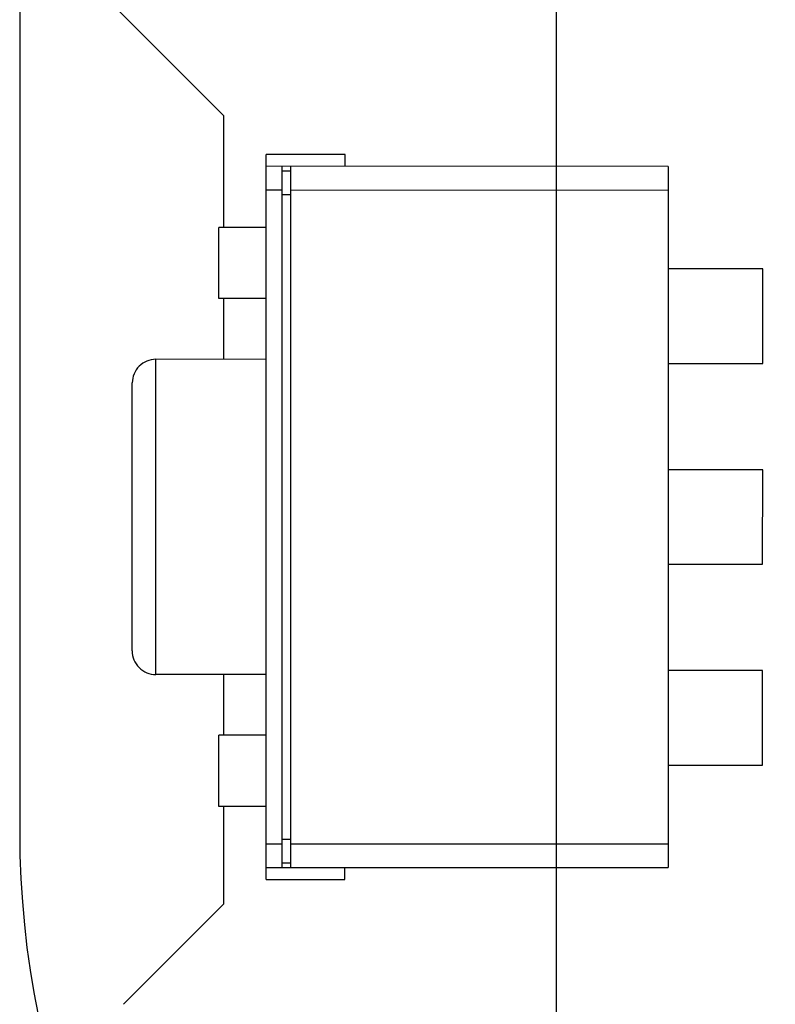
# Model space of a CAD drawing. Header units: millimetres. Extents: x 3 to 124, y -45 to 11.
# Tile 4 of 46: x 92.64 to 97.44, y -36.85 to -30.6. Entities that reach past the tile are written whole.
import ezdxf

# ---------------------------------------------------------------- set-up
doc = ezdxf.new("R2010")
doc.units = ezdxf.units.MM
doc.header["$LTSCALE"] = 1.21
doc.header["$MEASUREMENT"] = 0
doc.header["$PDMODE"] = 3
doc.header["$PDSIZE"] = 0.3125
doc.layers.get('0').update_dxf_attribs({"linetype": 'CONTINUOUS'})
doc.layers.get('DEFPOINTS').update_dxf_attribs({"linetype": 'CONTINUOUS'})
doc.layers.add('Dim', color=3, linetype='CONTINUOUS', lineweight=25)
doc.styles.get("Standard").update_dxf_attribs({"font": 'txt', "width": 0.8})
doc.dimstyles.get("Standard").update_dxf_attribs({"dimtxt": 0.15625, "dimasz": 0.1875, "dimexe": 0.125, "dimexo": 0.0625, "dimgap": 0.09, "dimtad": 0, "dimtih": 1, "dimtoh": 1, "dimzin": 4, "dimdsep": 46, "dimtxsty": 'STANDARD', "dimblk": '_FILLED', "dimblk1": '_FILLED', "dimblk2": '_FILLED', "dimcen": 0.09, "dimazin": 1, "dimtp": 0.01, "dimtm": 0.01, "dimtfac": 1, "dimtofl": 0, "dimtmove": 0, "dimatfit": 3, "dimldrblk": '_FILLED', "dimfxl": 1, "dimtolj": 1, "dimtzin": 4, "dimarcsym": 0})

# ---------------------------------------------------------------- blocks, each defined once
blk = doc.blocks.new('_FILLED')
at = {"color": 0, "linetype": 'ByBlock'}
blk.add_solid([(0, 0), (-1, 0.1667), (-1, -0.1667)], dxfattribs=at)
blk = doc.blocks.new('*D28')
at = {"color": 0, "linetype": 'ByBlock', "lineweight": -2}
for p, q in [((96.0488, -29.254), (96.0488, -44.2815)), ((113.8288, -29.2572), (113.8288, -44.2815)), ((96.0488, -44.219), (103.4272, -44.219)), ((113.8288, -44.219), (106.4505, -44.219))]:
    blk.add_line(p, q, dxfattribs=at)
at = {"layer": 'DEFPOINTS', "color": 0, "linetype": 'ByBlock'}
for p in [(96.0488, -29.2228), (113.8288, -29.226)]:
    blk.add_point(p, dxfattribs=at)
at = {"color": 0, "linetype": 'ByBlock', "lineweight": -2, "rotation": 180}
blk.add_blockref('_FILLED', (96.0488, -44.219), dxfattribs=at)
at = {"color": 0, "linetype": 'ByBlock', "lineweight": -2}
blk.add_blockref('_FILLED', (113.8288, -44.219), dxfattribs=at)
at = {"color": 0, "linetype": 'ByBlock', "lineweight": -2, "insert": (104.9388, -44.219), "char_height": 1, "attachment_point": 5}
blk.add_mtext('\\A1;17.78', dxfattribs=at)

msp = doc.modelspace()

# ---------------------------------------------------------------- linework, layer by layer
at = {"color": 7, "linetype": 'Continuous'}
for p, q in [((92.6442, -2.7528), (92.6442, -35.7528)), ((93.9397, -31.2072), (93.0862, -30.3537)), ((93.9397, -31.9147), (93.9397, -31.2072)), ((93.9397, -32.7523), (93.9397, -32.3665)), ((93.9397, -35.1381), (93.9397, -34.7523)), ((93.9397, -36.2072), (93.9397, -35.5899)), ((93.3019, -36.8451), (93.9397, -36.2072))]:
    msp.add_line(p, q, dxfattribs=at)
at = {"color": 6, "linetype": 'Continuous'}
for p, q in [((94.2075, -36.0524), (94.2083, -31.4524)), ((94.7083, -31.4524), (94.2083, -31.4524)), ((94.7083, -31.5274), (94.7083, -31.4524)), ((96.7583, -31.5278), (94.2083, -31.5274)), ((94.3083, -31.5274), (94.3075, -35.9774)), ((94.3624, -31.5274), (94.3615, -35.9774)), ((96.7583, -31.5278), (96.7575, -35.9778)), ((94.3623, -31.5574), (94.3083, -31.5574)), ((94.2083, -31.6774), (94.3083, -31.6774)), ((94.3623, -31.6774), (96.7583, -31.6778)), ((94.3623, -31.7074), (94.3083, -31.7074)), ((94.2082, -31.9147), (93.9082, -31.9147)), ((93.9082, -32.3665), (93.9082, -31.9147)), ((97.3582, -32.1779), (96.7582, -32.1778)), ((97.3581, -32.7779), (97.3582, -32.1779)), ((94.2082, -32.3665), (93.9082, -32.3665)), ((93.5077, -34.7522), (93.5081, -32.7522)), ((94.2081, -32.7524), (93.5081, -32.7522)), ((96.7581, -32.7778), (97.3581, -32.7779)), ((93.3577, -34.6022), (93.3581, -32.9022)), ((97.358, -33.4529), (96.758, -33.4528)), ((97.3578, -34.0529), (97.358, -33.4529)), ((96.7578, -34.0528), (97.3578, -34.0529)), ((97.3577, -34.7279), (96.7577, -34.7278)), ((97.3576, -35.3279), (97.3577, -34.7279)), ((94.2077, -34.7524), (93.5077, -34.7522)), ((94.2076, -35.1382), (93.9076, -35.1381)), ((93.9076, -35.5899), (93.9076, -35.1381)), ((96.7576, -35.3278), (97.3576, -35.3279)), ((94.2076, -35.59), (93.9076, -35.5899)), ((94.3075, -35.7974), (94.3616, -35.7974)), ((94.2075, -35.8274), (94.3075, -35.8274)), ((94.3616, -35.8274), (96.7575, -35.8278)), ((94.2075, -35.9774), (96.7575, -35.9778)), ((94.3075, -35.9474), (94.3616, -35.9474)), ((94.7075, -36.0524), (94.7075, -35.9774)), ((94.2075, -36.0524), (94.7075, -36.0524))]:
    msp.add_line(p, q, dxfattribs=at)
for centre, start, end in [((93.5081, -32.9022), 89.98961, 179.98961), ((93.5077, -34.6022), 179.98961, 269.98961)]:
    msp.add_arc(centre, 0.15, start, end, dxfattribs=at)
at = {"color": 7, "linetype": 'Continuous'}
msp.add_arc((98.3942, -35.7528), 5.75, 180, 270, dxfattribs=at)

# ---------------------------------------------------------------- dimensions: what is measured, and where the dimension line sits
at = {"layer": 'Dim'}
dim = msp.add_linear_dim(base=(113.8288, -44.219), p1=(96.0488, -29.2228), p2=(113.8288, -29.226), dimstyle='STANDARD', override={"dimscale": 0.5, "dimtxt": 2, "dimasz": 2, "dimtih": 0, "dimtoh": 0, "dimzin": 0, "dimcen": 0.198, "dimadec": 0, "dimazin": 0, "dimtp": 0, "dimtm": 0, "dimtdec": 4, "dimtzin": 0}, dxfattribs=at)
dim.commit()
dim.dimension.update_dxf_attribs({"geometry": '*D28', "text_midpoint": (104.9388, -44.219)})

doc.saveas('drawing.dxf')
